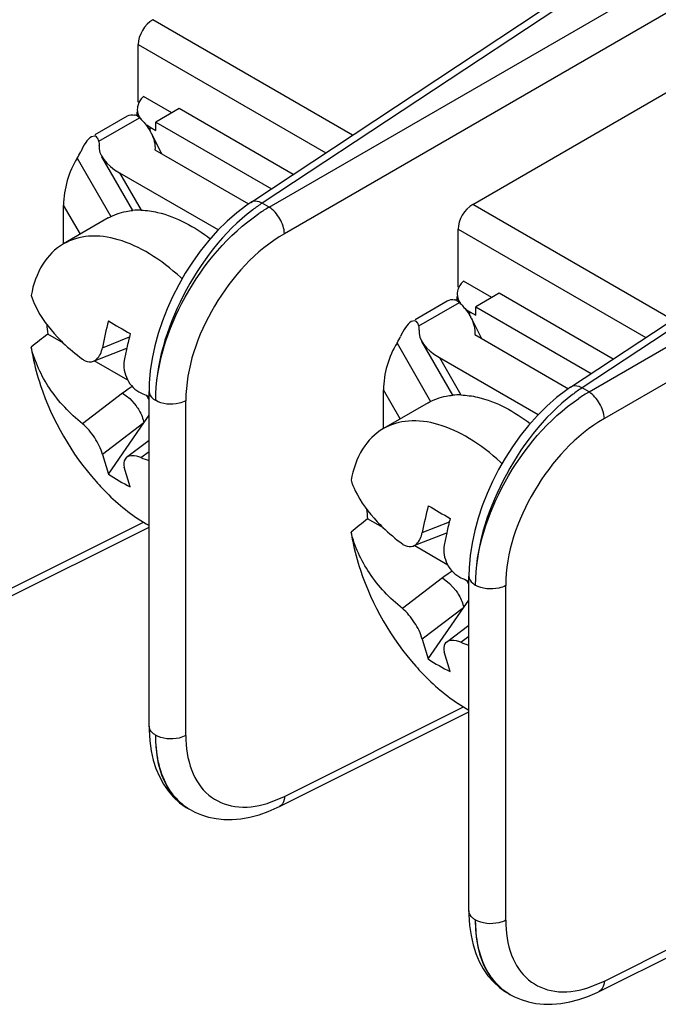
# Model space of a CAD drawing. Header units: inches. Extents: x 0 to 34, y 0 to 22.
# Tile 43 of 127: x 2.752 to 2.907, y 8.513 to 8.751. Entities that reach past the tile are written whole.
import ezdxf

# ---------------------------------------------------------------- set-up
doc = ezdxf.new("R2010")
doc.units = ezdxf.units.IN
doc.header["$LTSCALE"] = 1.87
doc.header["$MEASUREMENT"] = 0
doc.layers.get('0').update_dxf_attribs({"linetype": 'CONTINUOUS'})

msp = doc.modelspace()

# ---------------------------------------------------------------- linework, layer by layer
at = {"color": 7, "linetype": 'CONTINUOUS'}
for p, q in [((2.8079774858, 8.7070143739), (2.9102952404, 8.7746416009)), ((2.9130076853, 8.7744376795), (2.8107403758, 8.7068437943)), ((2.8124262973, 8.7058703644), (2.9220945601, 8.7691910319)), ((2.9258014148, 8.7627705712), (2.8161373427, 8.6994523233)), ((2.8326093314, 8.7232948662), (2.7843014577, 8.751187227)), ((2.7807701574, 8.7312338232), (2.7807701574, 8.7452060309)), ((2.7807701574, 8.7452060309), (2.8261328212, 8.7190141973)), ((2.8616412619, 8.7065321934), (2.9258014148, 8.74357722)), ((2.7820765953, 8.7326607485), (2.7815155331, 8.7320496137)), ((2.7889343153, 8.7287011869), (2.7820765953, 8.7326607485)), ((2.7907019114, 8.7297217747), (2.7850450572, 8.726455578)), ((2.8182595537, 8.7138103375), (2.7907019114, 8.7297217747)), ((2.88531729, 8.6623593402), (2.9876350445, 8.7299865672)), ((2.9903474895, 8.7297826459), (2.88808018, 8.6621887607)), ((2.7703650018, 8.7234048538), (2.7781719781, 8.727912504)), ((2.7712804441, 8.7218193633), (2.781100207, 8.7274891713)), ((2.781100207, 8.7274891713), (2.7805080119, 8.7279294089)), ((2.7805554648, 8.7279777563), (2.7805554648, 8.7289241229)), ((2.782833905, 8.7257473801), (2.7836308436, 8.7252309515)), ((2.7836308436, 8.7242780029), (2.7836308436, 8.7252309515)), ((2.7836308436, 8.7252309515), (2.7850450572, 8.7244144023)), ((2.7850450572, 8.7244144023), (2.7850450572, 8.726455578)), ((2.7850450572, 8.726455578), (2.8129844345, 8.7103237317)), ((2.8897661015, 8.6612153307), (2.9994343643, 8.7245359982)), ((2.7702146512, 8.723072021), (2.7694488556, 8.7228738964)), ((2.7712804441, 8.7218193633), (2.7710162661, 8.7224574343)), ((2.783906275, 8.7237908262), (2.7864021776, 8.7188177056)), ((2.7848307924, 8.7197250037), (2.8074584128, 8.7066600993)), ((2.7660047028, 8.7176834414), (2.7741386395, 8.7035950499)), ((2.7794978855, 8.7050764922), (2.7720092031, 8.7180472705)), ((3.003141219, 8.7181155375), (2.8934771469, 8.6547972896)), ((2.7762519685, 8.7141849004), (2.7814767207, 8.7051353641)), ((2.7762519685, 8.7141849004), (2.8001543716, 8.7003839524)), ((2.7627355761, 8.6969974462), (2.7627355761, 8.7063822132)), ((2.7667919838, 8.6993563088), (2.7627355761, 8.7063822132)), ((2.8124262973, 8.7058703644), (2.8107403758, 8.7068437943)), ((2.9099491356, 8.6786398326), (2.8616412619, 8.7065321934)), ((2.773548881, 8.7032576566), (2.7627065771, 8.6969974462)), ((2.8581099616, 8.6865787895), (2.8581099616, 8.7005509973)), ((2.8581099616, 8.7005509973), (2.9034726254, 8.6743591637)), ((2.8594163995, 8.6880057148), (2.8588553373, 8.68739458)), ((2.8662741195, 8.6840461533), (2.8594163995, 8.6880057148)), ((2.857895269, 8.6833227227), (2.857895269, 8.6842690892)), ((2.8680417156, 8.6850667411), (2.8623848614, 8.6818005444)), ((2.8955993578, 8.6691553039), (2.8680417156, 8.6850667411)), ((2.847704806, 8.6787498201), (2.8555117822, 8.6832574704)), ((2.8486202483, 8.6771643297), (2.8584400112, 8.6828341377)), ((2.8584400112, 8.6828341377), (2.8578478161, 8.6832743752)), ((2.8623848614, 8.6797593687), (2.8623848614, 8.6818005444)), ((2.8623848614, 8.6818005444), (2.8903242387, 8.665668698)), ((2.8601737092, 8.6810923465), (2.8609706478, 8.6805759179)), ((2.8609706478, 8.6796229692), (2.8609706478, 8.6805759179)), ((2.8609706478, 8.6805759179), (2.8623848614, 8.6797593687)), ((2.8475544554, 8.6784169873), (2.8467886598, 8.6782188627)), ((2.8486202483, 8.6771643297), (2.8483560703, 8.6778024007)), ((2.8612460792, 8.6791357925), (2.8637419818, 8.674162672)), ((2.7626919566, 8.6730224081), (2.7588992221, 8.6752122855)), ((2.7721048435, 8.6719095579), (2.7786597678, 8.6744990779)), ((2.8621705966, 8.6750699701), (2.884798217, 8.6620050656)), ((2.843344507, 8.6730284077), (2.8514784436, 8.6589400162)), ((2.8568376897, 8.6604214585), (2.8493490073, 8.6733922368)), ((2.769947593, 8.6686349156), (2.7780202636, 8.6718240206)), ((2.7782619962, 8.6640324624), (2.7701513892, 8.6687154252)), ((2.8535917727, 8.6695298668), (2.8588165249, 8.6604803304)), ((2.8535917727, 8.6695298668), (2.8774941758, 8.6557289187)), ((2.7770094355, 8.6609090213), (2.767294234, 8.6535281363)), ((2.7770094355, 8.6609090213), (2.7787308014, 8.659600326)), ((2.7833936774, 8.5804343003), (2.7833936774, 8.6613309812)), ((2.8400753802, 8.6523424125), (2.8400753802, 8.6617271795)), ((2.844131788, 8.6547012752), (2.8400753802, 8.6617271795)), ((2.8897661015, 8.6612153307), (2.88808018, 8.6621887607)), ((2.7787308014, 8.659600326), (2.7802809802, 8.6578222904)), ((2.7922936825, 8.578170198), (2.7922936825, 8.6590747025)), ((2.8508886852, 8.658602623), (2.8400463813, 8.6523424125)), ((2.7821181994, 8.6537148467), (2.7833936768, 8.6555610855)), ((2.7821182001, 8.6537148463), (2.7721048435, 8.6461074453)), ((2.7735656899, 8.6413351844), (2.7821182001, 8.6537148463)), ((2.7779789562, 8.6454189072), (2.7833936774, 8.6495326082)), ((2.7721048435, 8.6461074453), (2.7735656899, 8.6413351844)), ((2.7814363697, 8.6453626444), (2.7833936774, 8.6468496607)), ((2.7788689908, 8.638273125), (2.7774081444, 8.6430453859)), ((2.7387970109, 8.6081245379), (2.7820781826, 8.6297418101)), ((2.8400753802, 8.6283421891), (2.8362390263, 8.6305572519)), ((2.8494446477, 8.6272545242), (2.855999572, 8.6298440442)), ((2.7375597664, 8.60564503), (2.7833936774, 8.6285372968)), ((2.8472873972, 8.623979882), (2.8553600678, 8.627168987)), ((2.8556018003, 8.6193774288), (2.8474911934, 8.6240603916)), ((2.8543492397, 8.6162539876), (2.8446340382, 8.6088731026)), ((2.8543492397, 8.6162539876), (2.8560706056, 8.6149452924)), ((2.8607334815, 8.5357792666), (2.8607334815, 8.6166759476)), ((2.8560706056, 8.6149452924), (2.8576207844, 8.6131672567)), ((2.8696334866, 8.5335151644), (2.8696334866, 8.6144196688)), ((2.8594580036, 8.6090598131), (2.860733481, 8.6109060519)), ((2.8594580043, 8.6090598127), (2.8494446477, 8.6014524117)), ((2.8509054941, 8.5966801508), (2.8594580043, 8.6090598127)), ((2.8553187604, 8.6007638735), (2.8607334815, 8.6048775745)), ((2.8494446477, 8.6014524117), (2.8509054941, 8.5966801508)), ((2.8587761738, 8.6007076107), (2.8607334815, 8.6021946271)), ((2.856208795, 8.5936180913), (2.8547479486, 8.5983903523)), ((2.8161368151, 8.5634695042), (2.8594179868, 8.5850867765)), ((2.8148995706, 8.5609899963), (2.8607334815, 8.5838822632)), ((2.8119221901, 8.5617711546), (2.8161368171, 8.5634695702)), ((2.7927023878, 8.5606166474), (2.7933286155, 8.560254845)), ((2.7933089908, 8.5602661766), (2.7944401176, 8.5596662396)), ((2.8922393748, 8.5163349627), (2.9380732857, 8.5392272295)), ((2.8934766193, 8.5188144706), (2.9367577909, 8.5404317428)), ((2.8892619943, 8.517116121), (2.8934766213, 8.5188145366)), ((2.8700421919, 8.5159616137), (2.8706684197, 8.5155998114)), ((2.8706487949, 8.515611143), (2.8717799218, 8.515011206))]:
    msp.add_line(p, q, dxfattribs=at)
for points in [[(2.8079776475, 8.7070143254), (2.8070422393, 8.7063761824), (2.8046060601, 8.7045255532), (2.8022490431, 8.7024648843), (2.7999786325, 8.700209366), (2.7978121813, 8.6977847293), (2.7957773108, 8.6952339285), (2.7938943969, 8.6925983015), (2.7921571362, 8.6898863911), (2.7905550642, 8.6870911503), (2.7890964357, 8.6842293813), (2.7877893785, 8.6813218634), (2.7866315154, 8.6783623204), (2.785631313, 8.6753597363), (2.784803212, 8.6723400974), (2.7841563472, 8.6693217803), (2.7837007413, 8.6663241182), (2.7834467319, 8.6633682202), (2.7833937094, 8.6613290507)], [(2.8853174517, 8.6623592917), (2.8843820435, 8.6617211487), (2.8819458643, 8.6598705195), (2.8795888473, 8.6578098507), (2.8773184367, 8.6555543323), (2.8751519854, 8.6531296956), (2.873117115, 8.6505788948), (2.8712342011, 8.6479432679), (2.8694969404, 8.6452313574), (2.8678948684, 8.6424361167), (2.8664362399, 8.6395743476), (2.8651291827, 8.6366668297), (2.8639713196, 8.6337072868), (2.8629711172, 8.6307047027), (2.8621430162, 8.6276850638), (2.8614961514, 8.6246667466), (2.8610405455, 8.6216690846), (2.8607865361, 8.6187131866), (2.8607335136, 8.616674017)], [(2.7833937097, 8.5804311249), (2.7834044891, 8.5795310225), (2.783564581, 8.5769188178)], [(2.783564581, 8.5769188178), (2.7839053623, 8.5744821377), (2.7844093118, 8.5722378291), (2.7850662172, 8.5701675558), (2.7858837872, 8.5682281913), (2.7868624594, 8.5664257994), (2.7879963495, 8.5647797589), (2.7892967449, 8.5632834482), (2.7907751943, 8.5619415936)], [(2.7907751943, 8.5619415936), (2.7924052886, 8.5607943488), (2.7926991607, 8.5606185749)], [(2.7944401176, 8.5596662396), (2.7960498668, 8.5589840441), (2.7977693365, 8.5584493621), (2.7995895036, 8.5580760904), (2.8015040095, 8.5578763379), (2.8035092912, 8.5578601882), (2.8056119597, 8.5580386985), (2.8077876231, 8.5584215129), (2.8099850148, 8.5590036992), (2.8121813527, 8.559775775), (2.8143819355, 8.5607368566), (2.8149020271, 8.5609913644)], [(2.8607335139, 8.5357760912), (2.8607442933, 8.5348759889), (2.8609043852, 8.5322637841)], [(2.8609043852, 8.5322637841), (2.8612451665, 8.529827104), (2.861749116, 8.5275827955), (2.8624060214, 8.5255125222), (2.8632235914, 8.5235731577), (2.8642022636, 8.5217707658), (2.8653361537, 8.5201247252), (2.8666365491, 8.5186284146), (2.8681149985, 8.5172865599)], [(2.8681149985, 8.5172865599), (2.8697450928, 8.5161393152), (2.8700389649, 8.5159635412)], [(2.8717799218, 8.515011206), (2.873389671, 8.5143290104), (2.8751091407, 8.5137943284), (2.8769293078, 8.5134210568), (2.8788438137, 8.5132213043), (2.8808490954, 8.5132051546), (2.8829517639, 8.5133836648), (2.8851274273, 8.5137664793), (2.887324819, 8.5143486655), (2.8895211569, 8.5151207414), (2.8917217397, 8.5160818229), (2.8922418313, 8.5163363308)]]:
    msp.add_lwpolyline(points, dxfattribs=at)
for centre, radius, start, end in [((2.7841065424, 8.7295156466), 0.0035508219, 170.1096617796, 180.0160624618), ((2.7792126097, 8.7245643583), 0.0036480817, 75.0094549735, 78.9781343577), ((2.7791096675, 8.7241858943), 0.0040402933, 69.8030803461, 74.9875366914), ((2.7744091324, 8.7189629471), 0.0106540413, 26.6022680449, 27.710631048), ((2.8331234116, 8.6727221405), 0.0408079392, 123.2639750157, 127.1749159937), ((2.8333675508, 8.6699844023), 0.0415492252, 120.2656967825, 124.3045864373), ((2.7809527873, 8.688005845), 0.0171375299, 88.2480641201, 94.8763220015), ((2.7536047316, 8.6483988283), 0.0551286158, 46.7388547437, 47.2303995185), ((2.8614463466, 8.6848606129), 0.0035508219, 170.1096617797, 180.0160624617), ((2.8565524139, 8.6799093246), 0.0036480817, 75.0094549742, 78.9781343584), ((2.8564494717, 8.6795308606), 0.0040402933, 69.8030803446, 74.987536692), ((2.8517489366, 8.6743079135), 0.0106540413, 26.6022680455, 27.7106310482), ((2.8042431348, 8.6813846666), 0.0457620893, 184.8033773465, 187.7516680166), ((2.8614340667, 8.6551012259), 0.0908968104, 165.1684834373, 169.3437281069), ((2.9263198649, 8.9368061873), 0.3002061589, 239.4140109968, 240.5827921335), ((3.7323738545, 7.4532069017), 1.5623539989, 128.5415483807, 128.7296318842), ((2.8689109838, 8.6515076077), 0.0931340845, 165.1946590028, 167.4001669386), ((2.8642379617, 8.6525546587), 0.0883451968, 167.4017626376, 169.3725367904), ((2.7954698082, 8.6365571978), 0.0305581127, 124.0425607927, 127.1646738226), ((2.795475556, 8.6365371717), 0.0305779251, 121.8325865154, 124.0304787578), ((2.8215589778, 8.7498875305), 0.0975461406, 245.7122632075, 246.8152850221), ((2.7740820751, 8.6544499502), 0.0105261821, 27.7673071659, 34.5636446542), ((2.8225123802, 8.7520962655), 0.0999518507, 246.8113673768, 246.9643921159), ((2.8582925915, 8.6433508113), 0.0171375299, 88.2480641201, 94.8763220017), ((2.9104632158, 8.6280671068), 0.0408079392, 123.2639750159, 127.1749159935), ((2.910707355, 8.6253293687), 0.0415492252, 120.2656967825, 124.3045864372), ((2.8066598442, 8.7078050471), 0.0673444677, 248.0038604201, 249.7954564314), ((2.8309445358, 8.6037437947), 0.0551286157, 46.7388547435, 47.2303995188), ((2.7977817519, 8.6771524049), 0.0432352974, 235.9373312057, 244.0594719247), ((2.881582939, 8.636729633), 0.0457620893, 184.8033773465, 187.7516680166), ((2.9387738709, 8.6104461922), 0.0908968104, 165.1684834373, 169.3437281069), ((3.0036596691, 8.8921511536), 0.3002061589, 239.4140109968, 240.5827921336), ((3.809713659, 7.4085518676), 1.5623539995, 128.5415483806, 128.7296318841), ((2.946250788, 8.606852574), 0.0931340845, 165.1946590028, 167.4001669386), ((2.9415777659, 8.6078996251), 0.0883451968, 167.4017626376, 169.3725367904), ((2.8728153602, 8.5918821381), 0.0305779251, 121.8325865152, 124.030478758), ((2.8728096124, 8.5919021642), 0.0305581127, 124.0425607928, 127.1646738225), ((2.898898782, 8.7052324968), 0.0975461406, 245.7122632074, 246.8152850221), ((2.8514218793, 8.6097949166), 0.0105261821, 27.7673071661, 34.5636446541), ((2.8998521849, 8.7074412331), 0.0999518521, 246.8113673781, 246.9643921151), ((2.8839996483, 8.6631500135), 0.0673444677, 248.0038604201, 249.7954564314), ((2.8751215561, 8.6324973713), 0.0432352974, 235.9373312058, 244.0594719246), ((2.8006902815, 8.5727495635), 0.0145127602, 222.1187062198, 230.0529864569), ((2.8002834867, 8.5722759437), 0.0138884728, 230.085013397, 237.2540660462), ((2.8001783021, 8.5721213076), 0.0137015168, 237.2742361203, 239.9109778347), ((2.8780300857, 8.5280945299), 0.0145127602, 222.1187062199, 230.0529864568), ((2.8776232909, 8.5276209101), 0.0138884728, 230.085013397, 237.254066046), ((2.8775181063, 8.527466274), 0.0137015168, 237.2742361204, 239.9109778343)]:
    msp.add_arc(centre, radius, start, end, dxfattribs=at)
for centre, major_axis, ratio, start_param, end_param in [((2.7844291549, 8.7471761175), (0.0026353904, 0.0042509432), 0.5971151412, 0.8390682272, 2.374957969), ((2.7829694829, 8.718063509), (0.0115247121, -0.0030883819), 0.5176669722, 3.2030326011, 4.2347534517), ((2.7637360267, 8.7225667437), (0.0075820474, -0.0020318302), 0.5176669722, 0.0614399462, 0.3077626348), ((2.7694530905, 8.7102608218), (0.0030883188, 0.0115244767), 0.5176380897, 1.0167793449, 2.0485001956), ((2.7637360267, 8.7225667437), (0.0020317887, 0.0075818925), 0.5176380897, -2.1248133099, -1.8784906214), ((2.8617689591, 8.7025210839), (0.0026353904, 0.0042509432), 0.5971151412, 0.8390682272, 2.374957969), ((2.8410758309, 8.67791171), (0.0075820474, -0.0020318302), 0.5176669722, 0.0614399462, 0.3077626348), ((2.8410758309, 8.67791171), (0.0020317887, 0.0075818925), 0.5176380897, -2.1248133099, -1.8784906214), ((2.8603092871, 8.6734084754), (0.0115247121, -0.0030883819), 0.5176669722, 3.2030326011, 4.2347534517), ((2.8467928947, 8.6656057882), (0.0030883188, 0.0115244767), 0.5176380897, 1.0167793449, 2.0485001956)]:
    msp.add_ellipse(centre, major_axis=major_axis, ratio=ratio, start_param=start_param, end_param=end_param, dxfattribs=at)
for points in [[(2.7815155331, 8.7320496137), (2.7810743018, 8.7314945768), (2.7807301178, 8.7308240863), (2.7806084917, 8.7301255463)], [(2.7805557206, 8.7295146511), (2.7805564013, 8.7287013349), (2.7808756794, 8.7278689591), (2.7813481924, 8.7272069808)], [(2.7781718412, 8.7279127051), (2.7786780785, 8.7282050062), (2.7793362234, 8.7282566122), (2.7799100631, 8.7281451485)], [(2.7710162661, 8.7224574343), (2.7708479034, 8.722749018), (2.770548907, 8.7230315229), (2.7702146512, 8.723072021)], [(2.7839352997, 8.7237337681), (2.7845484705, 8.7225092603), (2.7849329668, 8.7210901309), (2.7848318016, 8.7197244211)], [(2.8588553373, 8.68739458), (2.858414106, 8.6868395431), (2.858069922, 8.6861690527), (2.8579482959, 8.6854705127)], [(2.8578955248, 8.6848596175), (2.8578962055, 8.6840463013), (2.8582154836, 8.6832139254), (2.8586879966, 8.6825519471)], [(2.8555116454, 8.6832576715), (2.8560178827, 8.6835499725), (2.8566760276, 8.6836015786), (2.8572498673, 8.6834901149)], [(2.8483560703, 8.6778024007), (2.8481877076, 8.6780939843), (2.8478887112, 8.6783764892), (2.8475544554, 8.6784169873)], [(2.8612751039, 8.6790787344), (2.8618882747, 8.6778542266), (2.862272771, 8.6764350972), (2.8621716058, 8.6750693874)], [(2.7571491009, 8.6628096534), (2.7599824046, 8.6543221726), (2.7646375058, 8.6462598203), (2.7705716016, 8.6395626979)], [(2.8344889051, 8.6181546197), (2.8373222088, 8.6096671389), (2.84197731, 8.6016047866), (2.8479114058, 8.5949076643)]]:
    msp.add_open_spline(points, degree=3, dxfattribs=at)
for points, knots in [([(2.781100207, 8.7274891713), (2.7813825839, 8.7272127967), (2.7824237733, 8.7261284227), (2.783325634, 8.7248988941), (2.7838412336, 8.7239171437)], [0, 0, 0, 0, 0.262707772, 1, 1, 1, 1]), ([(2.7694488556, 8.7228738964), (2.768883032, 8.7225468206), (2.767902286, 8.721341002), (2.7672069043, 8.7200326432), (2.7668610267, 8.7192681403)], [0, 0, 0, 0, 0.4378463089, 1, 1, 1, 1]), ([(2.8107403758, 8.7068437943), (2.8105082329, 8.7069684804), (2.8096628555, 8.7073576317), (2.8085464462, 8.7073910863), (2.8079793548, 8.7070154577)], [0, 0, 0, 0, 0.2792231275, 1, 1, 1, 1]), ([(2.816133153, 8.6994499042), (2.8160929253, 8.700714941), (2.8151873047, 8.7031841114), (2.81350175, 8.7052029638), (2.8124262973, 8.7058703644)], [0, 0, 0, 0, 0.4999933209, 1, 1, 1, 1]), ([(2.7735487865, 8.7032578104), (2.7748873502, 8.704030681), (2.7768962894, 8.704755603), (2.7789608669, 8.7050351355), (2.7794960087, 8.7050813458)], [0, 0, 0, 0, 0.7421098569, 1, 1, 1, 1]), ([(2.7814767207, 8.7051353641), (2.7828201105, 8.7050955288), (2.7888892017, 8.7042327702), (2.7944303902, 8.7011102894), (2.798202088, 8.6982311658)], [0, 0, 0, 0, 0.2207232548, 1, 1, 1, 1]), ([(2.8084652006, 8.7052376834), (2.8013593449, 8.6998567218), (2.7903646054, 8.6853669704), (2.7849300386, 8.6678994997), (2.7849300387, 8.6591893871)], [0, 0, 0, 0, 0.5057662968, 1, 1, 1, 1]), ([(2.7850071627, 8.6591448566), (2.7850071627, 8.6678063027), (2.7908225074, 8.6852794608), (2.8025377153, 8.6992556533), (2.8099507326, 8.7043062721)], [0, 0, 0, 0, 0.4912488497, 1, 1, 1, 1]), ([(2.7910399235, 8.6888682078), (2.7887176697, 8.6910163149), (2.7839974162, 8.6946940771), (2.7763922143, 8.6982740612), (2.7690456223, 8.6993371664), (2.7645415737, 8.6980559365), (2.7627068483, 8.6969969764)], [0, 0, 0, 0, 0.3030467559, 0.568928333, 0.797063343, 1, 1, 1, 1]), ([(2.8161373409, 8.6994523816), (2.8091157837, 8.6953995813), (2.7979056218, 8.6829407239), (2.7922944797, 8.6670474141), (2.7922936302, 8.6590746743)], [0, 0, 0, 0, 0.5041824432, 1, 1, 1, 1]), ([(2.7627068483, 8.6969969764), (2.7606802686, 8.6958272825), (2.7570044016, 8.6920643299), (2.75538399, 8.6871716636), (2.7548930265, 8.6845347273)], [0, 0, 0, 0, 0.4659175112, 1, 1, 1, 1]), ([(2.7548930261, 8.6845347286), (2.7551747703, 8.6836675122), (2.7566726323, 8.6799701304), (2.7591158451, 8.6767125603), (2.7612237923, 8.67448553)], [0, 0, 0, 0, 0.2292032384, 1, 1, 1, 1]), ([(2.8584400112, 8.6828341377), (2.8587223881, 8.6825577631), (2.8597635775, 8.6814733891), (2.8606654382, 8.6802438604), (2.8611810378, 8.67926211)], [0, 0, 0, 0, 0.262707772, 1, 1, 1, 1]), ([(2.8467886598, 8.6782188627), (2.8462228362, 8.677891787), (2.8452420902, 8.6766859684), (2.8445467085, 8.6753776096), (2.8442008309, 8.6746131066)], [0, 0, 0, 0, 0.4378463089, 1, 1, 1, 1]), ([(2.7612237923, 8.67448553), (2.7616653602, 8.6740190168), (2.763568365, 8.6721054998), (2.7656478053, 8.6703713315), (2.767294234, 8.6691405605)], [0, 0, 0, 0, 0.2380881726, 1, 1, 1, 1]), ([(2.767294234, 8.6535281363), (2.7642621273, 8.655988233), (2.7589817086, 8.6615112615), (2.7557661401, 8.6685038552), (2.7548930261, 8.6720101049)], [0, 0, 0, 0, 0.5193707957, 1, 1, 1, 1]), ([(2.7548930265, 8.6720101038), (2.7550089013, 8.6712539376), (2.7555613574, 8.6681421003), (2.7563909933, 8.6650813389), (2.7571490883, 8.6628096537)], [0, 0, 0, 0, 0.2420991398, 1, 1, 1, 1]), ([(2.7699420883, 8.6686327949), (2.770210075, 8.6687384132), (2.7713692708, 8.66947344), (2.7719104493, 8.6708727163), (2.7721048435, 8.6719095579)], [0, 0, 0, 0, 0.2144885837, 1, 1, 1, 1]), ([(2.767294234, 8.6691405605), (2.7675007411, 8.6689861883), (2.7682756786, 8.6684931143), (2.7693253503, 8.6683897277), (2.7699420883, 8.6686327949)], [0, 0, 0, 0, 0.2800247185, 1, 1, 1, 1]), ([(2.7774081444, 8.6688474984), (2.777120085, 8.6673110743), (2.7777181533, 8.6640269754), (2.7800357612, 8.661607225), (2.7814363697, 8.6609750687)], [0, 0, 0, 0, 0.5042798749, 1, 1, 1, 1]), ([(2.88808018, 8.6621887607), (2.8878480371, 8.6623134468), (2.8870026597, 8.6627025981), (2.8858862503, 8.6627360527), (2.885319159, 8.6623604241)], [0, 0, 0, 0, 0.2792231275, 1, 1, 1, 1]), ([(2.7833937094, 8.6613290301), (2.7833936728, 8.6606806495), (2.783975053, 8.6598044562), (2.7847140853, 8.6593140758), (2.7849300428, 8.6591893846)], [0, 0, 0, 0, 0.7222278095, 1, 1, 1, 1]), ([(2.8508885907, 8.6586027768), (2.8522271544, 8.6593756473), (2.8542360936, 8.6601005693), (2.8563006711, 8.6603801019), (2.8568358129, 8.6604263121)], [0, 0, 0, 0, 0.7421098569, 1, 1, 1, 1]), ([(2.8588165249, 8.6604803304), (2.8601599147, 8.6604404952), (2.8662290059, 8.6595777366), (2.8717701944, 8.6564552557), (2.8755418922, 8.6535761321)], [0, 0, 0, 0, 0.2207232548, 1, 1, 1, 1]), ([(2.8858050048, 8.6605826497), (2.8786991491, 8.6552016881), (2.8677044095, 8.6407119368), (2.8622698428, 8.6232444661), (2.8622698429, 8.6145343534)], [0, 0, 0, 0, 0.5057662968, 1, 1, 1, 1]), ([(2.8934729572, 8.6547948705), (2.8934327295, 8.6560599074), (2.8925271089, 8.6585290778), (2.8908415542, 8.6605479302), (2.8897661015, 8.6612153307)], [0, 0, 0, 0, 0.4999933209, 1, 1, 1, 1]), ([(2.7802809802, 8.6578222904), (2.780534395, 8.6574709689), (2.7813503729, 8.6562078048), (2.781960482, 8.6547770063), (2.7821181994, 8.6537148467)], [0, 0, 0, 0, 0.2874485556, 1, 1, 1, 1]), ([(2.792290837, 8.6590698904), (2.7917739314, 8.6587920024), (2.7894003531, 8.65797979), (2.78657273, 8.6582003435), (2.7849308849, 8.6591898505)], [0, 0, 0, 0, 0.2343869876, 1, 1, 1, 1]), ([(2.8623469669, 8.614489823), (2.8623469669, 8.6231512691), (2.8681623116, 8.6406244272), (2.8798775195, 8.6546006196), (2.8872905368, 8.6596512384)], [0, 0, 0, 0, 0.4912488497, 1, 1, 1, 1]), ([(2.7721048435, 8.6461074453), (2.7717633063, 8.6475347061), (2.7703491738, 8.6502199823), (2.7684662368, 8.652577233), (2.767294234, 8.6535281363)], [0, 0, 0, 0, 0.4929984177, 1, 1, 1, 1]), ([(2.8683797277, 8.6442131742), (2.8660574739, 8.6463612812), (2.8613372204, 8.6500390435), (2.8537320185, 8.6536190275), (2.8463854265, 8.6546821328), (2.8418813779, 8.6534009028), (2.8400466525, 8.6523419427)], [0, 0, 0, 0, 0.3030467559, 0.568928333, 0.797063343, 1, 1, 1, 1]), ([(2.8934771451, 8.654797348), (2.8864555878, 8.6507445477), (2.875245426, 8.6382856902), (2.8696342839, 8.6223923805), (2.8696334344, 8.6144196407)], [0, 0, 0, 0, 0.5041824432, 1, 1, 1, 1]), ([(2.8400466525, 8.6523419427), (2.8380200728, 8.6511722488), (2.8343442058, 8.6474092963), (2.8327237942, 8.64251663), (2.8322328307, 8.6398796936)], [0, 0, 0, 0, 0.4659175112, 1, 1, 1, 1]), ([(2.7814363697, 8.6453626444), (2.7810974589, 8.6454995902), (2.7800082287, 8.6458678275), (2.7786217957, 8.6459059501), (2.7779755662, 8.6454162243)], [0, 0, 0, 0, 0.3107319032, 1, 1, 1, 1]), ([(2.7779755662, 8.6454162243), (2.7778248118, 8.6453019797), (2.777235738, 8.6446651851), (2.7772559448, 8.6436814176), (2.7774081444, 8.6430453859)], [0, 0, 0, 0, 0.2243427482, 1, 1, 1, 1]), ([(2.7705716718, 8.6395628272), (2.7715524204, 8.6384558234), (2.775384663, 8.6344309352), (2.779825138, 8.630939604), (2.783394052, 8.628960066)], [0, 0, 0, 0, 0.2659952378, 1, 1, 1, 1]), ([(2.8322328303, 8.6398796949), (2.8325145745, 8.6390124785), (2.8340124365, 8.6353150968), (2.8364556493, 8.6320575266), (2.8385635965, 8.6298304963)], [0, 0, 0, 0, 0.2292032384, 1, 1, 1, 1]), ([(2.8385635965, 8.6298304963), (2.8390051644, 8.6293639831), (2.8409081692, 8.6274504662), (2.8429876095, 8.6257162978), (2.8446340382, 8.6244855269)], [0, 0, 0, 0, 0.2380881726, 1, 1, 1, 1]), ([(2.8446340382, 8.6088731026), (2.8416019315, 8.6113331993), (2.8363215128, 8.6168562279), (2.8331059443, 8.6238488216), (2.8322328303, 8.6273550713)], [0, 0, 0, 0, 0.5193707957, 1, 1, 1, 1]), ([(2.8322328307, 8.6273550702), (2.8323487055, 8.626598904), (2.8329011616, 8.6234870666), (2.8337307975, 8.6204263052), (2.8344888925, 8.61815462)], [0, 0, 0, 0, 0.2420991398, 1, 1, 1, 1]), ([(2.8472818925, 8.6239777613), (2.8475498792, 8.6240833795), (2.848709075, 8.6248184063), (2.8492502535, 8.6262176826), (2.8494446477, 8.6272545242)], [0, 0, 0, 0, 0.2144885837, 1, 1, 1, 1]), ([(2.8446340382, 8.6244855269), (2.8448405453, 8.6243311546), (2.8456154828, 8.6238380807), (2.8466651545, 8.6237346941), (2.8472818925, 8.6239777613)], [0, 0, 0, 0, 0.2800247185, 1, 1, 1, 1]), ([(2.8547479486, 8.6241924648), (2.8544598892, 8.6226560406), (2.8550579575, 8.6193719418), (2.8573755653, 8.6169521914), (2.8587761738, 8.616320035)], [0, 0, 0, 0, 0.5042798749, 1, 1, 1, 1]), ([(2.8607335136, 8.6166739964), (2.860733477, 8.6160256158), (2.8613148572, 8.6151494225), (2.8620538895, 8.6146590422), (2.862269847, 8.614534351)], [0, 0, 0, 0, 0.7222278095, 1, 1, 1, 1]), ([(2.8576207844, 8.6131672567), (2.8578741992, 8.6128159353), (2.8586901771, 8.6115527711), (2.8593002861, 8.6101219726), (2.8594580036, 8.6090598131)], [0, 0, 0, 0, 0.2874485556, 1, 1, 1, 1]), ([(2.8696306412, 8.6144148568), (2.8691137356, 8.6141369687), (2.8667401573, 8.6133247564), (2.8639125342, 8.6135453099), (2.8622706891, 8.6145348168)], [0, 0, 0, 0, 0.2343869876, 1, 1, 1, 1]), ([(2.8494446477, 8.6014524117), (2.8491031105, 8.6028796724), (2.847688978, 8.6055649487), (2.845806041, 8.6079221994), (2.8446340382, 8.6088731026)], [0, 0, 0, 0, 0.4929984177, 1, 1, 1, 1]), ([(2.8553153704, 8.6007611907), (2.855164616, 8.600646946), (2.8545755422, 8.6000101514), (2.854595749, 8.5990263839), (2.8547479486, 8.5983903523)], [0, 0, 0, 0, 0.2243427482, 1, 1, 1, 1]), ([(2.8587761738, 8.6007076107), (2.8584372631, 8.6008445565), (2.8573480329, 8.6012127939), (2.8559615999, 8.6012509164), (2.8553153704, 8.6007611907)], [0, 0, 0, 0, 0.3107319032, 1, 1, 1, 1]), ([(2.847911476, 8.5949077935), (2.8488922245, 8.5938007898), (2.8527244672, 8.5897759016), (2.8571649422, 8.5862845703), (2.8607338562, 8.5843050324)], [0, 0, 0, 0, 0.2659952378, 1, 1, 1, 1]), ([(2.7849300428, 8.5782927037), (2.7847142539, 8.5784172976), (2.7839756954, 8.5789073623), (2.7833944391, 8.5797823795), (2.7833937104, 8.5804303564)], [0, 0, 0, 0, 0.2777404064, 1, 1, 1, 1]), ([(2.7849300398, 8.5782927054), (2.7849300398, 8.5745975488), (2.7857676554, 8.5677974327), (2.7901444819, 8.5621119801), (2.7927023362, 8.5606167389)], [0, 0, 0, 0, 0.5549960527, 1, 1, 1, 1]), ([(2.792290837, 8.5781732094), (2.7917739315, 8.5778953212), (2.789400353, 8.5770831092), (2.78657273, 8.5773036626), (2.7849308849, 8.5782931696)], [0, 0, 0, 0, 0.2343869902, 1, 1, 1, 1]), ([(2.7899253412, 8.5630163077), (2.7891112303, 8.5639155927), (2.7859688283, 8.568378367), (2.7850071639, 8.5740528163), (2.7850071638, 8.5782481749)], [0, 0, 0, 0, 0.2242896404, 1, 1, 1, 1]), ([(2.7922937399, 8.578170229), (2.7922941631, 8.575312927), (2.7929891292, 8.5699724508), (2.7972517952, 8.5632924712), (2.8043774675, 8.5602951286), (2.8094257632, 8.561011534), (2.8119221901, 8.5617711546)], [0, 0, 0, 0, 0.281008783, 0.5176342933, 0.7433679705, 1, 1, 1, 1]), ([(2.8161331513, 8.5634676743), (2.8161250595, 8.5632044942), (2.8160394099, 8.5622783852), (2.8155110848, 8.561295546), (2.8149029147, 8.5609918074)], [0, 0, 0, 0, 0.2791891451, 1, 1, 1, 1]), ([(2.862269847, 8.5336376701), (2.8620540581, 8.533762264), (2.8613154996, 8.5342523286), (2.8607342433, 8.5351273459), (2.8607335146, 8.5357753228)], [0, 0, 0, 0, 0.2777404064, 1, 1, 1, 1]), ([(2.862269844, 8.5336376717), (2.862269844, 8.5299425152), (2.8631074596, 8.5231423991), (2.8674842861, 8.5174569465), (2.8700421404, 8.5159617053)], [0, 0, 0, 0, 0.5549960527, 1, 1, 1, 1]), ([(2.8696306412, 8.5335181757), (2.8691137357, 8.5332402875), (2.8667401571, 8.5324280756), (2.8639125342, 8.5326486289), (2.8622706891, 8.5336381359)], [0, 0, 0, 0, 0.2343869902, 1, 1, 1, 1]), ([(2.8672651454, 8.518361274), (2.8664510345, 8.5192605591), (2.8633086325, 8.5237233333), (2.8623469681, 8.5293977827), (2.862346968, 8.5335931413)], [0, 0, 0, 0, 0.2242896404, 1, 1, 1, 1]), ([(2.8696335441, 8.5335151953), (2.8696339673, 8.5306578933), (2.8703289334, 8.5253174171), (2.8745915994, 8.5186374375), (2.8817172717, 8.5156400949), (2.8867655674, 8.5163565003), (2.8892619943, 8.517116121)], [0, 0, 0, 0, 0.281008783, 0.5176342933, 0.7433679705, 1, 1, 1, 1]), ([(2.8934729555, 8.5188126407), (2.8934648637, 8.5185494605), (2.8933792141, 8.5176233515), (2.892850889, 8.5166405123), (2.8922427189, 8.5163367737)], [0, 0, 0, 0, 0.2791891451, 1, 1, 1, 1])]:
    msp.add_open_spline(points, degree=3, knots=knots, dxfattribs=at)

doc.saveas('drawing.dxf')
